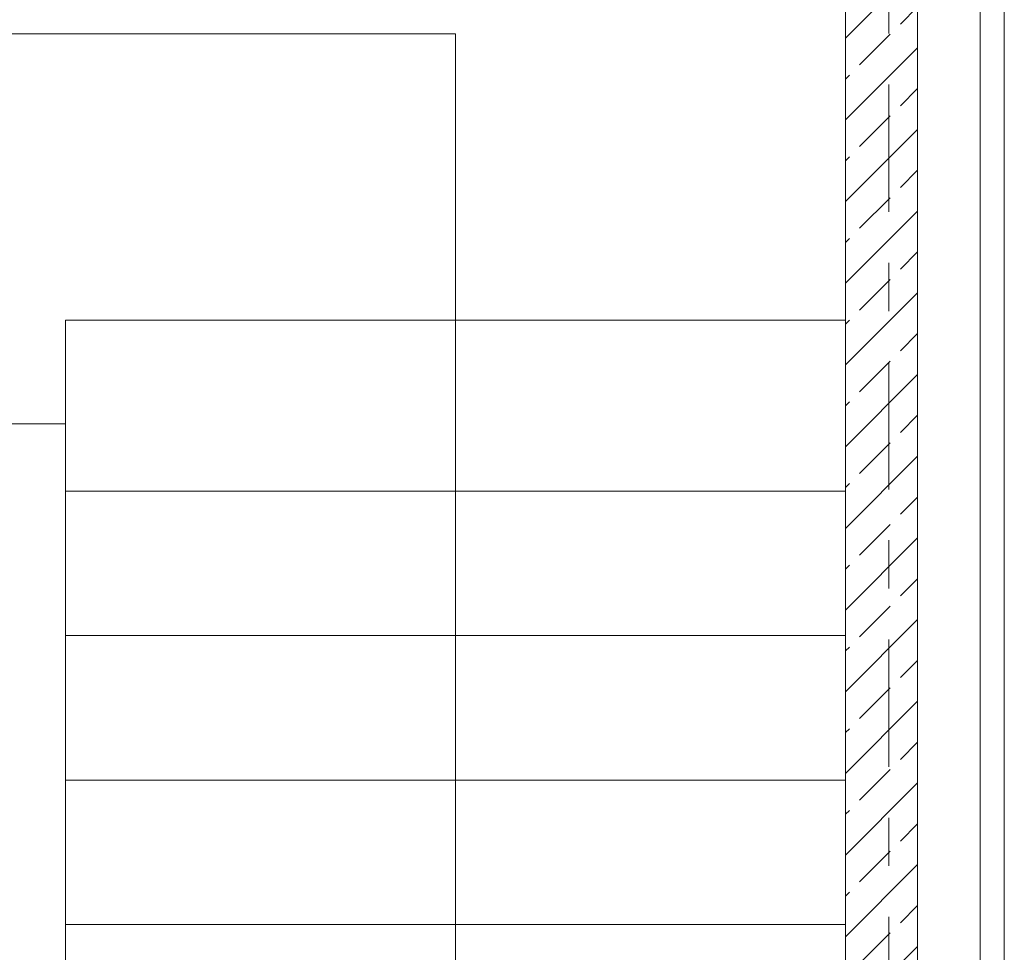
# Model space of a CAD drawing. Header units: metres. Extents: x -3.6 to 84.5, y -11 to 16.8.
# Tile 198 of 256: x 49.1 to 51.2, y 10.9 to 12.9. Entities that reach past the tile are written whole.
import ezdxf

# ---------------------------------------------------------------- set-up
doc = ezdxf.new("R2010")
doc.units = ezdxf.units.M
doc.header["$MEASUREMENT"] = 0
doc.linetypes.add('Strichlinie doppelt', pattern=[0.546806, 0.264583, -0.105833, 0.070556, -0.105833])
doc.linetypes.add('Wipeout_Contour', pattern=[1, 0, -1])
for name, color, linetype in [('302 - Elemente.Schraffur', 7, 'Continuous'), ('451 - Universal.Achsen Raster', 7, 'Continuous'), ('605 - Struktur.Wand Innen', 7, 'Continuous'), ('610 - Struktur.Treppe_ Rampe', 7, 'Continuous')]:
    doc.layers.add(name, color=color, linetype=linetype)

msp = doc.modelspace()

# ---------------------------------------------------------------- linework, layer by layer
at = {"layer": '610 - Struktur.Treppe_ Rampe', "color": 7, "linetype": 'Continuous', "lineweight": 18}
for p, q in [((50.03, 12.835), (48.22, 12.835)), ((50.03, 11.885), (50.03, 12.835)), ((49.03, 12.025), (49.22, 12.025)), ((49.22, 12.025), (49.22, 11.885)), ((49.22, 11.885), (49.22, 11.585)), ((50.03, 9.185), (50.03, 11.885)), ((49.22, 11.585), (49.22, 11.285)), ((49.22, 11.285), (49.22, 10.985)), ((49.22, 10.985), (49.22, 10.685))]:
    msp.add_line(p, q, dxfattribs=at)
at = {"layer": '610 - Struktur.Treppe_ Rampe', "color": 7, "linetype": 'Continuous', "lineweight": 13}
for p, q in [((49.22, 12.2402), (49.22, 12.025)), ((49.03, 12.025), (49.22, 12.025)), ((49.22, 12.025), (49.22, 11.885)), ((49.22, 11.885), (49.22, 8.885))]:
    msp.add_line(p, q, dxfattribs=at)

# ---------------------------------------------------------------- wipeouts: each hides what was drawn before it
at = {"color": 254, "linetype": 'Wipeout_Contour', "lineweight": 0, "ltscale": 412.985686}
msp.add_wipeout([(50.785, 5.8275), (50.785, 5.505), (51.17, 5.505), (51.17, 13.445), (51.12, 13.445), (51.12, 5.555), (50.835, 5.555), (50.835, 5.8275)], dxfattribs=at).dxf.layer = '302 - Elemente.Schraffur'

# ---------------------------------------------------------------- next in the draw order: hatches: boundary and pattern name
at = {"layer": '605 - Struktur.Wand Innen', "linetype": 'Continuous', "lineweight": 0, "true_color": 0x000000}
h = msp.add_hatch(dxfattribs=at)
h.set_pattern_fill('Beton__Stahlbeton_0001', color=18, style=0, pattern_type=2)
h.set_pattern_definition([(45, (0, 0), (-0.08485281, 0.08485281), []), (45, (-0.04243, 0.04243), (-0.08485281, 0.08485281), [0.09, -0.03])])
h.paths.add_polyline_path([(50.84, 8.5), (50.99, 8.5), (50.99, 13), (50.84, 13)])

# ---------------------------------------------------------------- next in the draw order: linework, layer by layer
at = {"layer": '302 - Elemente.Schraffur', "color": 7, "linetype": 'Continuous', "lineweight": 18}
msp.add_lwpolyline([(50.785, 5.8275), (50.835, 5.8275), (50.835, 5.555), (51.12, 5.555), (51.12, 13.445), (51.17, 13.445), (51.17, 5.505), (50.785, 5.505)], close=True, dxfattribs=at)
at = {"layer": '451 - Universal.Achsen Raster', "color": 160, "linetype": 'Strichlinie doppelt', "lineweight": 9, "true_color": 0x3232ff}
msp.add_line((50.93, -10.585), (50.93, 16.355), dxfattribs=at)
at = {"layer": '605 - Struktur.Wand Innen', "color": 7, "linetype": 'Continuous', "lineweight": 18, "flags": 128}
for points in [[(50.84, 13), (50.84, 8.5)], [(50.99, 8.5), (50.99, 13)]]:
    msp.add_lwpolyline(points, dxfattribs=at)
at = {"layer": '610 - Struktur.Treppe_ Rampe', "color": 7, "linetype": 'Continuous', "lineweight": 18}
for p, q in [((50.84, 11.885), (50.84, 13.645)), ((50.84, 11.885), (49.22, 11.885)), ((49.22, 11.885), (50.84, 11.885)), ((50.84, 11.585), (50.84, 11.885)), ((50.84, 11.585), (49.22, 11.585)), ((49.22, 11.585), (50.84, 11.585)), ((50.84, 11.285), (50.84, 11.585)), ((50.84, 11.285), (49.22, 11.285)), ((49.22, 11.285), (50.84, 11.285)), ((50.84, 10.985), (50.84, 11.285)), ((50.84, 10.985), (49.22, 10.985)), ((49.22, 10.985), (50.84, 10.985)), ((50.84, 10.685), (50.84, 10.985))]:
    msp.add_line(p, q, dxfattribs=at)
at = {"layer": '610 - Struktur.Treppe_ Rampe', "color": 7, "linetype": 'Continuous', "lineweight": 13}
for p, q in [((50.84, 12.2402), (50.84, 13.645)), ((50.84, 12.2402), (49.22, 12.2402)), ((50.84, 11.885), (50.84, 12.2402)), ((50.84, 8.885), (50.84, 11.885))]:
    msp.add_line(p, q, dxfattribs=at)

doc.saveas('drawing.dxf')
